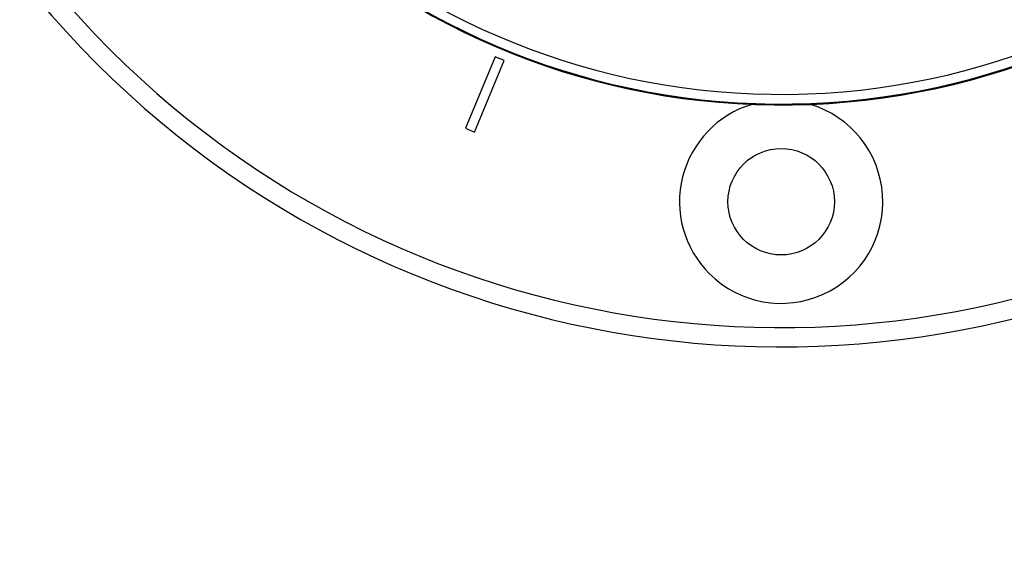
# Model space of a CAD drawing. Header units: millimetres. Extents: x 1508 to 17407, y 390 to 16320.
# Tile 51 of 66: x 3408 to 3612, y 9964 to 10072. Entities that reach past the tile are written whole.
import ezdxf

# ---------------------------------------------------------------- set-up
doc = ezdxf.new("R2010")
doc.units = ezdxf.units.MM
doc.header["$LTSCALE"] = 2
doc.layers.add('COMPONENT_GEOMETRY', color=7, linetype='Continuous')
doc.styles.add('SLDTEXTSTYLE0', font='TXT', dxfattribs={"width": 0.75})
doc.dimstyles.new('SLDDIMSTYLE1', dxfattribs={"dimtxt": 100, "dimasz": 6.604, "dimexe": 0, "dimexo": 0.0625, "dimgap": 25, "dimtad": 0, "dimtih": 1, "dimtoh": 1, "dimdec": 0, "dimrnd": 1e-09, "dimzin": 12, "dimdsep": 46, "dimtxsty": 'SLDTEXTSTYLE0', "dimsah": 1, "dimcen": 0.09, "dimadec": 0, "dimazin": 3, "dimtfac": 1, "dimtdec": 0, "dimtofl": 0, "dimtmove": 0, "dimatfit": 3, "dimfxl": 1, "dimfrac": 2, "dimtolj": 1, "dimtzin": 12, "dimarcsym": 0})

# ---------------------------------------------------------------- blocks, each defined once
blk = doc.blocks.new('_D_1')
at = {"layer": 'COMPONENT_GEOMETRY', "color": 7}
for p, q in [((8879.1, 12946.13), (8879.1, 8407.68)), ((3365.77, 10201.36), (3365.77, 8407.68)), ((5922.37, 8558.06), (5891.9, 8558.06)), ((5891.9, 8558.06), (5891.9, 8399.31)), ((6322.51, 8558.06), (6352.97, 8558.06)), ((6352.97, 8558.06), (6352.97, 8399.31)), ((3365.77, 8414.03), (5845.64, 8414.03)), ((8879.1, 8414.03), (6399.23, 8414.03)), ((5891.9, 8399.31), (5922.37, 8399.31)), ((6352.97, 8399.31), (6322.51, 8399.31))]:
    blk.add_line(p, q, dxfattribs=at)
for points in [[(3365.77, 8414.03), (3372.37, 8413.02), (3372.37, 8415.05)], [(8879.1, 8414.03), (8872.5, 8415.05), (8872.5, 8413.02)]]:
    blk.add_solid(points, dxfattribs=at)
at = {"layer": 'COMPONENT_GEOMETRY', "color": 7, "char_height": 100, "attachment_point": 1, "style": 'SLDTEXTSTYLE0'}
for s, insert in [('9\'0.53"', (5922.37, 8528.22)), ('2757', (5974.66, 8378.6))]:
    blk.add_mtext(s, dxfattribs=dict(at, insert=insert))

msp = doc.modelspace()

# ---------------------------------------------------------------- linework, layer by layer
at = {"color": 7, "linetype": 'Continuous', "lineweight": 25}
for p, q in [((3506.68, 10063.85), (3500.56, 10049.07)), ((3508.53, 10063.09), (3506.68, 10063.85)), ((3502.4, 10048.31), (3508.53, 10063.09)), ((3500.56, 10049.07), (3502.4, 10048.31))]:
    msp.add_line(p, q, dxfattribs=at)
msp.add_circle((3565.77, 10033.9), 11, dxfattribs=at)
for centre, radius, start, end in [((3565.77, 10203.9), 200, 65.6403, 24.3597), ((3565.77, 10203.9), 196, 66.0814, 23.9186), ((3565.77, 10203.9), 150, 91.6933, 358.3067), ((3565.77, 10203.9), 149.82, 91.6649, 358.3351), ((3565.77, 10203.9), 147.82, 92.3895, 357.6105), ((3565.77, 10033.9), 21, 106.6399, 225), ((3565.77, 10033.9), 21, 225, 73.3601)]:
    msp.add_arc(centre, radius, start, end, dxfattribs=at)

# ---------------------------------------------------------------- dimensions: what is measured, and where the dimension line sits
at = {"layer": 'COMPONENT_GEOMETRY', "color": 7}
dim = msp.add_linear_dim(base=(3365.77, 8414.03), p1=(8879.1, 12948.67), p2=(3365.77, 10203.9), dimstyle='SLDDIMSTYLE1', dxfattribs=at)
dim.commit()
dim.dimension.update_dxf_attribs({"geometry": '_D_1', "text_midpoint": (6122.44, 8414.03), "dimtype": 160})

doc.saveas('drawing.dxf')
